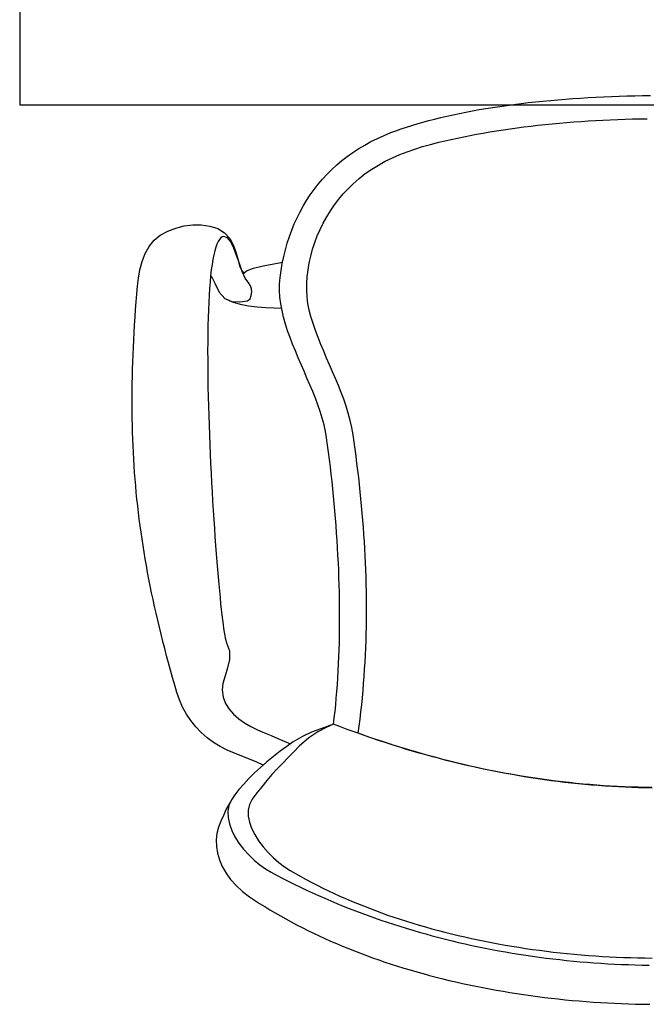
# Model space of a CAD drawing. Header units: millimetres. Extents: x 274611 to 571164, y 158736 to 298905.
# Tile 41 of 172: x 416610 to 416960, y 192471 to 193021. Entities that reach past the tile are written whole.
import ezdxf

# ---------------------------------------------------------------- set-up
doc = ezdxf.new("R2010")
doc.units = ezdxf.units.MM
doc.header["$LTSCALE"] = 400
doc.layers.add('inr', color=4, linetype='Continuous')

# ---------------------------------------------------------------- blocks, each defined once
blk = doc.blocks.new('NUM1-CN02_B2')
for p, q in [((-85.74, -5.58), (-81.78, -5.05)), ((-81.78, -5.05), (-77.78, -4.54)), ((-77.78, -4.54), (-73.73, -4.06)), ((-73.73, -4.06), (-69.65, -3.61)), ((-69.65, -3.61), (-65.54, -3.18)), ((-65.54, -3.18), (-61.39, -2.78)), ((-61.39, -2.78), (-57.21, -2.41)), ((-57.21, -2.41), (-53.01, -2.07)), ((-53.01, -2.07), (-48.78, -1.75)), ((-48.78, -1.75), (-44.52, -1.46)), ((-44.52, -1.46), (-40.24, -1.19)), ((-40.24, -1.19), (-35.94, -0.95)), ((-35.94, -0.95), (-31.62, -0.74)), ((-31.62, -0.74), (-27.29, -0.55)), ((-27.29, -0.55), (-22.94, -0.39)), ((-22.94, -0.39), (-18.58, -0.26)), ((-18.58, -0.26), (-14.22, -0.16)), ((-14.22, -0.16), (-9.84, -0.08)), ((-9.84, -0.08), (-5.46, -0.03)), ((-119.21, -11.57), (-115.71, -10.8)), ((-115.71, -10.8), (-112.15, -10.05)), ((-112.15, -10.05), (-108.54, -9.33)), ((-108.54, -9.33), (-104.87, -8.64)), ((-104.87, -8.64), (-101.14, -7.97)), ((-101.14, -7.97), (-97.36, -7.33)), ((-97.36, -7.33), (-93.54, -6.72)), ((-93.54, -6.72), (-89.66, -6.14)), ((-89.66, -6.14), (-85.74, -5.58)), ((-138.8, -16.77), (-135.71, -15.83)), ((-135.71, -15.83), (-132.55, -14.93)), ((-132.55, -14.93), (-129.31, -14.05)), ((-129.31, -14.05), (-126.01, -13.2)), ((-126.01, -13.2), (-122.64, -12.37)), ((-122.64, -12.37), (-119.21, -11.57)), ((-68.29, -16.69), (-64.34, -16.26)), ((-64.34, -16.26), (-60.37, -15.86)), ((-60.37, -15.86), (-56.37, -15.49)), ((-56.37, -15.49), (-52.35, -15.14)), ((-52.35, -15.14), (-48.32, -14.81)), ((-48.32, -14.81), (-44.27, -14.52)), ((-44.27, -14.52), (-40.2, -14.25)), ((-40.2, -14.25), (-36.11, -14)), ((-36.11, -14), (-32.02, -13.78)), ((-32.02, -13.78), (-27.91, -13.59)), ((-27.91, -13.59), (-23.79, -13.42)), ((-23.79, -13.42), (-19.66, -13.28)), ((-19.66, -13.28), (-15.53, -13.16)), ((-15.53, -13.16), (-11.39, -13.07)), ((-11.39, -13.07), (-7.24, -13.01)), ((-154.24, -22.33), (-150.4, -20.77)), ((-150.4, -20.77), (-147.62, -19.73)), ((-150.4, -20.77), (-150.4, -20.77)), ((-147.62, -19.73), (-144.76, -18.71)), ((-144.76, -18.71), (-141.82, -17.73)), ((-141.82, -17.73), (-138.8, -16.77)), ((-106.18, -22.38), (-102.55, -21.69)), ((-102.55, -21.69), (-98.87, -21.03)), ((-98.87, -21.03), (-95.16, -20.4)), ((-95.16, -20.4), (-91.42, -19.79)), ((-91.42, -19.79), (-87.64, -19.21)), ((-87.64, -19.21), (-83.83, -18.65)), ((-83.83, -18.65), (-79.98, -18.12)), ((-79.98, -18.12), (-76.11, -17.62)), ((-76.11, -17.62), (-72.21, -17.14)), ((-72.21, -17.14), (-68.29, -16.69)), ((-165.06, -27.72), (-161.58, -25.81)), ((-161.58, -25.81), (-157.97, -24.01)), ((-157.97, -24.01), (-154.24, -22.33)), ((-132.76, -28.62), (-128.3, -27.36)), ((-128.3, -27.36), (-123.74, -26.2)), ((-123.74, -26.2), (-120.31, -25.38)), ((-120.31, -25.38), (-116.85, -24.59)), ((-116.85, -24.59), (-113.33, -23.83)), ((-113.33, -23.83), (-109.78, -23.09)), ((-109.78, -23.09), (-106.18, -22.38)), ((-174.81, -34.1), (-171.68, -31.87)), ((-171.68, -31.87), (-168.43, -29.74)), ((-168.43, -29.74), (-165.06, -27.72)), ((-145.55, -33.1), (-141.39, -31.47)), ((-141.39, -31.47), (-137.12, -29.99)), ((-137.12, -29.99), (-132.76, -28.62)), ((-180.7, -38.88), (-177.81, -36.44)), ((-177.81, -36.44), (-174.81, -34.1)), ((-157.4, -38.92), (-153.56, -36.8)), ((-153.56, -36.8), (-149.61, -34.87)), ((-149.61, -34.87), (-145.55, -33.1)), ((-186.11, -44.07), (-183.46, -41.43)), ((-183.46, -41.43), (-180.7, -38.88)), ((-168.23, -46.45), (-164.73, -43.72)), ((-164.73, -43.72), (-161.12, -41.22)), ((-161.12, -41.22), (-157.4, -38.92)), ((-191.03, -49.63), (-188.63, -46.8)), ((-188.63, -46.8), (-186.11, -44.07)), ((-174.39, -52.13), (-171.6, -49.4)), ((-171.6, -49.4), (-168.23, -46.45)), ((-171.6, -49.4), (-171.6, -49.4)), ((-195.47, -55.56), (-193.31, -52.55)), ((-193.31, -52.55), (-191.03, -49.63)), ((-179.57, -58.04), (-177.05, -55.01)), ((-177.05, -55.01), (-174.39, -52.13)), ((-199.42, -61.83), (-197.5, -58.65)), ((-197.5, -58.65), (-195.47, -55.56)), ((-181.96, -61.2), (-179.57, -58.04)), ((-202.88, -68.44), (-201.21, -65.09)), ((-201.21, -65.09), (-199.42, -61.83)), ((-186.27, -67.86), (-184.19, -64.47)), ((-184.19, -64.47), (-181.96, -61.2)), ((-204.42, -71.85), (-202.88, -68.44)), ((-189.96, -74.9), (-188.2, -71.34)), ((-188.2, -71.34), (-186.27, -67.86)), ((-279.31, -78.17), (-275.11, -75.89)), ((-275.11, -75.89), (-270.61, -74.14)), ((-270.61, -74.14), (-265.92, -72.95)), ((-265.92, -72.95), (-261.14, -72.36)), ((-261.14, -72.36), (-256.35, -72.39)), ((-256.35, -72.39), (-251.65, -73.08)), ((-251.65, -73.08), (-247.13, -74.45)), ((-247.13, -74.45), (-243.3, -76.73)), ((-243.3, -76.73), (-240.45, -80.03)), ((-207.14, -78.92), (-205.84, -75.35)), ((-205.84, -75.35), (-204.42, -71.85)), ((-191.55, -78.54), (-189.96, -74.9)), ((-285.43, -84.38), (-282.67, -80.91)), ((-282.67, -80.91), (-279.31, -78.17)), ((-246.99, -81.64), (-247.67, -83.11)), ((-246.27, -80.46), (-246.99, -81.64)), ((-245.5, -79.59), (-246.27, -80.46)), ((-244.67, -79.04), (-245.5, -79.59)), ((-243.79, -78.81), (-244.67, -79.04)), ((-241.64, -79.58), (-243.79, -78.81)), ((-239.79, -81.9), (-241.64, -79.58)), ((-240.45, -80.03), (-238.37, -83.95)), ((-238.13, -85.36), (-239.79, -81.9)), ((-208.32, -82.56), (-207.14, -78.92)), ((-194.19, -85.99), (-192.96, -82.24)), ((-192.96, -82.24), (-191.55, -78.54)), ((-287.63, -88.41), (-285.43, -84.38)), ((-248.88, -86.88), (-249.41, -89.17)), ((-248.3, -84.86), (-248.88, -86.88)), ((-247.67, -83.11), (-248.3, -84.86)), ((-238.37, -83.95), (-236.87, -88.11)), ((-236.6, -89.54), (-238.13, -85.36)), ((-210.3, -90.04), (-209.37, -86.27)), ((-209.37, -86.27), (-208.32, -82.56)), ((-195.23, -89.77), (-194.19, -85.99)), ((-290.61, -97.43), (-289.34, -92.82)), ((-289.34, -92.82), (-287.63, -88.41)), ((-249.91, -91.71), (-250.36, -94.5)), ((-249.41, -89.17), (-249.91, -91.71)), ((-236.87, -88.11), (-235.74, -92.11)), ((-235.1, -94.01), (-236.6, -89.54)), ((-235.74, -92.11), (-234.78, -95.58)), ((-215.9, -94.05), (-210.96, -93.18)), ((-211.1, -93.88), (-210.3, -90.04)), ((-196.08, -93.58), (-195.23, -89.77)), ((-291.48, -102.05), (-290.61, -97.43)), ((-250.76, -97.51), (-251.13, -100.74)), ((-250.36, -94.5), (-250.76, -97.51)), ((-233.54, -98.36), (-235.1, -94.01)), ((-234.78, -95.58), (-233.8, -98.11)), ((-233.8, -98.11), (-232.59, -99.33)), ((-231.83, -102.17), (-233.54, -98.36)), ((-232.59, -99.33), (-231.12, -98)), ((-231.12, -98), (-227.18, -96.61)), ((-227.18, -96.61), (-221.77, -95.25)), ((-221.77, -95.25), (-215.9, -94.05)), ((-212.34, -101.75), (-211.78, -97.78)), ((-211.78, -97.78), (-211.1, -93.88)), ((-197.16, -101.23), (-196.72, -97.41)), ((-196.72, -97.41), (-196.08, -93.58)), ((-292, -106.52), (-291.48, -102.05)), ((-251.46, -104.18), (-251.74, -107.82)), ((-251.13, -100.74), (-251.46, -104.18)), ((-250.76, -100.77), (-248.56, -105.36)), ((-229.89, -105.01), (-231.83, -102.17)), ((-212.64, -105.41), (-212.34, -101.75)), ((-212.34, -101.75), (-212.34, -101.75)), ((-197.39, -105.05), (-197.16, -101.23)), ((-292.37, -110.96), (-292, -106.52)), ((-251.74, -107.82), (-252, -111.65)), ((-248.56, -105.36), (-246.36, -109.95)), ((-246.36, -109.95), (-243.13, -113.57)), ((-228.9, -106.44), (-229.89, -105.01)), ((-228.3, -108.11), (-228.9, -106.44)), ((-228.41, -111.8), (-228.16, -109.84)), ((-228.16, -109.84), (-228.3, -108.11)), ((-212.66, -109.1), (-212.64, -105.41)), ((-212.43, -112.8), (-212.66, -109.1)), ((-197.41, -108.85), (-197.39, -105.05)), ((-197.2, -112.61), (-197.41, -108.85)), ((-293.03, -119.69), (-292.71, -115.35)), ((-292.71, -115.35), (-292.37, -110.96)), ((-252, -111.65), (-252.21, -115.65)), ((-243.13, -113.57), (-239.2, -115.16)), ((-243.13, -113.57), (-239.04, -115.36)), ((-239.2, -115.16), (-234.79, -115.4)), ((-239.04, -115.36), (-234.63, -116.66)), ((-234.79, -115.4), (-230.45, -114.71)), ((-230.45, -114.71), (-229.1, -113.65)), ((-229.1, -113.65), (-228.41, -111.8)), ((-211.95, -116.52), (-212.43, -112.8)), ((-196.76, -116.33), (-197.2, -112.61)), ((-293.33, -123.99), (-293.03, -119.69)), ((-252.39, -119.82), (-252.53, -124.15)), ((-252.21, -115.65), (-252.39, -119.82)), ((-234.63, -116.66), (-230, -117.56)), ((-230, -117.56), (-225.22, -118.15)), ((-225.22, -118.15), (-220.39, -118.51)), ((-220.39, -118.51), (-215.59, -118.74)), ((-215.59, -118.74), (-211.51, -118.89)), ((-211.26, -120.25), (-211.95, -116.52)), ((-210.38, -123.99), (-211.26, -120.25)), ((-196.08, -119.99), (-196.76, -116.33)), ((-195.17, -123.58), (-196.08, -119.99)), ((-293.6, -128.25), (-293.33, -123.99)), ((-252.53, -124.15), (-252.65, -128.62)), ((-209.32, -127.75), (-210.38, -123.99)), ((-193.94, -127.53), (-195.17, -123.58)), ((-293.85, -132.47), (-293.6, -128.25)), ((-252.65, -128.62), (-252.73, -133.22)), ((-208.12, -131.51), (-209.32, -127.75)), ((-206.78, -135.28), (-208.12, -131.51)), ((-192.59, -131.43), (-193.94, -127.53)), ((-191.13, -135.31), (-192.59, -131.43)), ((-294.28, -140.8), (-294.08, -136.66)), ((-294.08, -136.66), (-293.85, -132.47)), ((-252.73, -133.22), (-252.78, -137.95)), ((-205.34, -139.05), (-206.78, -135.28)), ((-189.59, -139.16), (-191.13, -135.31)), ((-294.46, -144.91), (-294.28, -140.8)), ((-252.78, -137.95), (-252.8, -142.79)), ((-252.8, -142.79), (-252.79, -147.73)), ((-203.82, -142.83), (-205.34, -139.05)), ((-202.23, -146.61), (-203.82, -142.83)), ((-187.99, -142.99), (-189.59, -139.16)), ((-186.35, -146.81), (-187.99, -142.99)), ((-294.61, -148.99), (-294.46, -144.91)), ((-252.79, -147.73), (-252.75, -152.76)), ((-200.61, -150.38), (-202.23, -146.61)), ((-184.68, -150.63), (-186.35, -146.81)), ((-294.84, -157.04), (-294.74, -153.03)), ((-294.74, -153.03), (-294.61, -148.99)), ((-252.75, -152.76), (-252.69, -157.88)), ((-198.96, -154.16), (-200.61, -150.38)), ((-183.02, -154.44), (-184.68, -150.63)), ((-294.92, -161.02), (-294.84, -157.04)), ((-252.69, -157.88), (-252.61, -163.06)), ((-197.32, -157.93), (-198.96, -154.16)), ((-195.7, -161.7), (-197.32, -157.93)), ((-181.38, -158.26), (-183.02, -154.44)), ((-179.78, -162.09), (-181.38, -158.26)), ((-295, -168.91), (-294.97, -164.98)), ((-294.97, -164.98), (-294.92, -161.02)), ((-252.61, -163.06), (-252.49, -168.3)), ((-194.14, -165.46), (-195.7, -161.7)), ((-178.24, -165.94), (-179.78, -162.09)), ((-295, -172.81), (-295, -168.91)), ((-252.49, -168.3), (-252.36, -173.6)), ((-192.64, -169.21), (-194.14, -165.46)), ((-191.23, -172.95), (-192.64, -169.21)), ((-176.79, -169.81), (-178.24, -165.94)), ((-175.45, -173.71), (-176.79, -169.81)), ((-294.98, -176.69), (-295, -172.81)), ((-252.36, -173.6), (-252.21, -178.93)), ((-189.94, -176.68), (-191.23, -172.95)), ((-174.24, -177.65), (-175.45, -173.71)), ((-294.93, -180.54), (-294.98, -176.69)), ((-294.86, -184.38), (-294.93, -180.54)), ((-252.21, -178.93), (-252.03, -184.28)), ((-188.78, -180.39), (-189.94, -176.68)), ((-187.78, -184.09), (-188.78, -180.39)), ((-173.17, -181.63), (-174.24, -177.65)), ((-294.75, -188.2), (-294.86, -184.38)), ((-252.03, -184.28), (-251.83, -189.65)), ((-186.96, -187.77), (-187.78, -184.09)), ((-172.27, -185.65), (-173.17, -181.63)), ((-171.57, -189.73), (-172.27, -185.65)), ((-294.63, -191.99), (-294.75, -188.2)), ((-294.47, -195.78), (-294.63, -191.99)), ((-251.83, -189.65), (-251.62, -195.03)), ((-186.34, -191.43), (-186.96, -187.77)), ((-186.34, -191.43), (-186.34, -191.43)), ((-185.79, -195.42), (-186.34, -191.43)), ((-171.57, -189.73), (-171.57, -189.73)), ((-171, -193.71), (-171.57, -189.73)), ((-294.29, -199.55), (-294.47, -195.78)), ((-251.62, -195.03), (-251.39, -200.41)), ((-185.26, -199.44), (-185.79, -195.42)), ((-170.45, -197.68), (-171, -193.71)), ((-169.92, -201.65), (-170.45, -197.68)), ((-294.09, -203.3), (-294.29, -199.55)), ((-293.85, -207.04), (-294.09, -203.3)), ((-251.39, -200.41), (-251.14, -205.76)), ((-184.74, -203.48), (-185.26, -199.44)), ((-184.25, -207.54), (-184.74, -203.48)), ((-169.4, -205.62), (-169.92, -201.65)), ((-293.59, -210.78), (-293.85, -207.04)), ((-251.14, -205.76), (-250.88, -211.09)), ((-183.78, -211.61), (-184.25, -207.54)), ((-168.91, -209.59), (-169.4, -205.62)), ((-293.3, -214.5), (-293.59, -210.78)), ((-292.99, -218.22), (-293.3, -214.5)), ((-250.88, -211.09), (-250.6, -216.39)), ((-183.33, -215.7), (-183.78, -211.61)), ((-168.45, -213.56), (-168.91, -209.59)), ((-168, -217.53), (-168.45, -213.56)), ((-292.64, -221.93), (-292.99, -218.22)), ((-250.6, -216.39), (-250.31, -221.63)), ((-182.9, -219.8), (-183.33, -215.7)), ((-182.49, -223.91), (-182.9, -219.8)), ((-167.58, -221.5), (-168, -217.53)), ((-292.27, -225.63), (-292.64, -221.93)), ((-250.31, -221.63), (-250.01, -226.82)), ((-182.1, -228.03), (-182.49, -223.91)), ((-167.17, -225.47), (-167.58, -221.5)), ((-166.79, -229.44), (-167.17, -225.47)), ((-291.87, -229.34), (-292.27, -225.63)), ((-291.45, -233.04), (-291.87, -229.34)), ((-250.01, -226.82), (-249.7, -231.94)), ((-181.73, -232.16), (-182.1, -228.03)), ((-166.44, -233.41), (-166.79, -229.44)), ((-290.99, -236.74), (-291.45, -233.04)), ((-249.7, -231.94), (-249.38, -236.98)), ((-181.38, -236.3), (-181.73, -232.16)), ((-181.06, -240.44), (-181.38, -236.3)), ((-166.1, -237.38), (-166.44, -233.41)), ((-290.51, -240.45), (-290.99, -236.74)), ((-290, -244.15), (-290.51, -240.45)), ((-249.38, -236.98), (-249.05, -241.92)), ((-249.05, -241.92), (-248.71, -246.77)), ((-180.76, -244.58), (-181.06, -240.44)), ((-165.79, -241.35), (-166.1, -237.38)), ((-165.51, -245.32), (-165.79, -241.35)), ((-289.46, -247.86), (-290, -244.15)), ((-248.71, -246.77), (-248.37, -251.5)), ((-180.49, -248.72), (-180.76, -244.58)), ((-165.25, -249.28), (-165.51, -245.32)), ((-288.89, -251.58), (-289.46, -247.86)), ((-288.29, -255.31), (-288.89, -251.58)), ((-248.37, -251.5), (-248.02, -256.11)), ((-180.23, -252.87), (-180.49, -248.72)), ((-180, -257.01), (-180.23, -252.87)), ((-165.01, -253.25), (-165.25, -249.28)), ((-287.66, -259.04), (-288.29, -255.31)), ((-248.02, -256.11), (-247.67, -260.59)), ((-179.8, -261.15), (-180, -257.01)), ((-164.8, -257.22), (-165.01, -253.25)), ((-164.62, -261.18), (-164.8, -257.22)), ((-287, -262.79), (-287.66, -259.04)), ((-286.32, -266.54), (-287, -262.79)), ((-247.67, -260.59), (-247.32, -264.92)), ((-179.62, -265.28), (-179.8, -261.15)), ((-164.46, -265.15), (-164.62, -261.18)), ((-285.6, -270.31), (-286.32, -266.54)), ((-247.32, -264.92), (-246.96, -269.1)), ((-246.96, -269.1), (-246.61, -273.11)), ((-179.46, -269.4), (-179.62, -265.28)), ((-179.33, -273.52), (-179.46, -269.4)), ((-164.32, -269.12), (-164.46, -265.15)), ((-164.22, -273.09), (-164.32, -269.12)), ((-284.86, -274.1), (-285.6, -270.31)), ((-284.08, -277.9), (-284.86, -274.1)), ((-246.61, -273.11), (-246.25, -276.95)), ((-179.23, -277.62), (-179.33, -273.52)), ((-164.13, -277.05), (-164.22, -273.09)), ((-283.27, -281.72), (-284.08, -277.9)), ((-246.25, -276.95), (-245.9, -280.6)), ((-245.9, -280.6), (-245.55, -284.05)), ((-179.15, -281.71), (-179.23, -277.62)), ((-164.08, -281.02), (-164.13, -277.05)), ((-282.44, -285.56), (-283.27, -281.72)), ((-281.57, -289.42), (-282.44, -285.56)), ((-245.55, -284.05), (-245.2, -287.29)), ((-179.09, -285.79), (-179.15, -281.71)), ((-179.07, -289.86), (-179.09, -285.79)), ((-164.06, -284.99), (-164.08, -281.02)), ((-164.06, -288.96), (-164.06, -284.99)), ((-280.67, -293.3), (-281.57, -289.42)), ((-245.2, -287.29), (-244.86, -290.32)), ((-244.86, -290.32), (-244.52, -293.11)), ((-179.07, -293.9), (-179.07, -289.86)), ((-164.09, -292.93), (-164.06, -288.96)), ((-279.75, -297.21), (-280.67, -293.3)), ((-244.52, -293.11), (-244.19, -295.67)), ((-244.19, -295.67), (-243.87, -297.97)), ((-179.09, -297.93), (-179.07, -293.9)), ((-164.23, -300.86), (-164.15, -296.89)), ((-164.15, -296.89), (-164.09, -292.93)), ((-278.79, -301.14), (-279.75, -297.21)), ((-277.8, -305.1), (-278.79, -301.14)), ((-243.87, -297.97), (-243.56, -300.01)), ((-243.56, -300.01), (-243.26, -301.77)), ((-243.26, -301.77), (-242.98, -303.26)), ((-179.23, -305.92), (-179.15, -301.94)), ((-179.15, -301.94), (-179.09, -297.93)), ((-164.35, -304.83), (-164.23, -300.86)), ((-276.78, -309.09), (-277.8, -305.1)), ((-242.98, -303.26), (-242.7, -304.45)), ((-242.7, -304.45), (-242.44, -305.33)), ((-242.44, -305.33), (-242.2, -305.9)), ((-242.2, -305.9), (-240.62, -310.46)), ((-179.34, -309.88), (-179.23, -305.92)), ((-164.49, -308.8), (-164.35, -304.83)), ((-275.72, -313.11), (-276.78, -309.09)), ((-274.64, -317.15), (-275.72, -313.11)), ((-240.62, -310.46), (-240.62, -315.18)), ((-179.48, -313.81), (-179.34, -309.88)), ((-164.88, -316.74), (-164.67, -312.77)), ((-164.67, -312.77), (-164.49, -308.8)), ((-273.52, -321.24), (-274.64, -317.15)), ((-240.62, -315.18), (-241.62, -319.89)), ((-179.85, -321.6), (-179.65, -317.72)), ((-179.65, -317.72), (-179.48, -313.81)), ((-165.11, -320.71), (-164.88, -316.74)), ((-272.38, -325.35), (-273.52, -321.24)), ((-243.02, -324.42), (-244.23, -328.58)), ((-241.62, -319.89), (-243.02, -324.42)), ((-180.07, -325.45), (-179.85, -321.6)), ((-165.38, -324.69), (-165.11, -320.71)), ((-271.2, -329.5), (-272.38, -325.35)), ((-269.98, -333.69), (-271.2, -329.5)), ((-244.23, -328.58), (-244.68, -332.2)), ((-180.62, -333.04), (-180.33, -329.26)), ((-180.33, -329.26), (-180.07, -325.45)), ((-166.01, -332.63), (-165.68, -328.66)), ((-165.68, -328.66), (-165.38, -324.69)), ((-268.56, -337.82), (-269.98, -333.69)), ((-244.68, -332.2), (-244.11, -336.2)), ((-180.93, -336.79), (-180.62, -333.04)), ((-166.37, -336.61), (-166.01, -332.63)), ((-266.76, -341.83), (-268.56, -337.82)), ((-244.11, -336.2), (-242.81, -339.77)), ((-242.81, -339.77), (-240.87, -342.96)), ((-181.66, -344.16), (-181.28, -340.5)), ((-181.28, -340.5), (-180.93, -336.79)), ((-167.19, -344.56), (-166.76, -340.58)), ((-166.76, -340.58), (-166.37, -336.61)), ((-264.6, -345.69), (-266.76, -341.83)), ((-262.12, -349.37), (-264.6, -345.69)), ((-240.87, -342.96), (-238.39, -345.8)), ((-238.39, -345.8), (-235.46, -348.34)), ((-182.07, -347.79), (-181.66, -344.16)), ((-167.65, -348.53), (-167.19, -344.56)), ((-259.36, -352.84), (-262.12, -349.37)), ((-235.46, -348.34), (-232.16, -350.6)), ((-232.16, -350.6), (-228.6, -352.64)), ((-182.51, -351.38), (-186.69, -353.19)), ((-182.51, -351.38), (-186.05, -352.69)), ((-182.51, -351.38), (-182.07, -347.79)), ((-182.51, -351.38), (-182.51, -351.38)), ((-178.66, -352.84), (-182.51, -351.38)), ((-168.14, -352.51), (-167.65, -348.53)), ((-256.35, -356.06), (-259.36, -352.84)), ((-253.11, -359), (-256.35, -356.06)), ((-228.6, -352.64), (-224.87, -354.49)), ((-224.87, -354.49), (-221.05, -356.19)), ((-221.05, -356.19), (-217.24, -357.78)), ((-194.86, -355.9), (-199.85, -358.22)), ((-191.28, -355.58), (-196.27, -358.95)), ((-190.22, -354.13), (-194.86, -355.9)), ((-186.69, -353.19), (-191.28, -355.58)), ((-186.05, -352.69), (-190.22, -354.13)), ((-174.82, -354.26), (-178.66, -352.84)), ((-170.98, -355.66), (-174.82, -354.26)), ((-167.14, -357.03), (-170.98, -355.66)), ((-168.67, -356.49), (-168.14, -352.51)), ((-168.67, -356.49), (-168.67, -356.49)), ((-164.9, -357.84), (-168.67, -356.49)), ((-163.31, -358.36), (-167.14, -357.03)), ((-249.59, -361.62), (-253.11, -359)), ((-245.83, -363.87), (-249.59, -361.62)), ((-217.24, -357.78), (-213.53, -359.3)), ((-213.53, -359.3), (-210.01, -360.79)), ((-210.01, -360.79), (-206.59, -362.38)), ((-205.02, -361.29), (-208.66, -363.82)), ((-199.85, -358.22), (-205.02, -361.29)), ((-196.27, -358.95), (-201.64, -363.7)), ((-161.14, -359.15), (-164.9, -357.84)), ((-159.48, -359.67), (-163.31, -358.36)), ((-157.37, -360.44), (-161.14, -359.15)), ((-155.65, -360.94), (-159.48, -359.67)), ((-153.6, -361.7), (-157.37, -360.44)), ((-151.83, -362.19), (-155.65, -360.94)), ((-149.82, -362.93), (-153.6, -361.7)), ((-148.01, -363.4), (-151.83, -362.19)), ((-146.04, -364.12), (-149.82, -362.93)), ((-241.89, -365.83), (-245.83, -363.87)), ((-237.82, -367.6), (-241.89, -365.83)), ((-233.68, -369.25), (-237.82, -367.6)), ((-212.35, -366.55), (-216.04, -369.43)), ((-208.66, -363.82), (-212.35, -366.55)), ((-204.74, -366.82), (-207.83, -369.95)), ((-201.64, -363.7), (-204.74, -366.82)), ((-144.2, -364.59), (-148.01, -363.4)), ((-142.26, -365.29), (-146.04, -364.12)), ((-140.38, -365.74), (-144.2, -364.59)), ((-138.48, -366.42), (-142.26, -365.29)), ((-136.57, -366.86), (-140.38, -365.74)), ((-134.69, -367.53), (-138.48, -366.42)), ((-132.77, -367.96), (-136.57, -366.86)), ((-130.9, -368.6), (-134.69, -367.53)), ((-128.97, -369.02), (-132.77, -367.96)), ((-127.1, -369.64), (-130.9, -368.6)), ((-229.51, -370.88), (-233.68, -369.25)), ((-225.39, -372.56), (-229.51, -370.88)), ((-221.72, -374.22), (-225.39, -372.56)), ((-219.67, -372.43), (-223.2, -375.51)), ((-216.04, -369.43), (-219.67, -372.43)), ((-210.88, -373.12), (-213.9, -376.33)), ((-207.83, -369.95), (-210.88, -373.12)), ((-125.17, -370.05), (-128.97, -369.02)), ((-123.31, -370.65), (-127.1, -369.64)), ((-121.37, -371.05), (-125.17, -370.05)), ((-119.51, -371.63), (-123.31, -370.65)), ((-117.57, -372.02), (-121.37, -371.05)), ((-115.71, -372.58), (-119.51, -371.63)), ((-113.78, -372.97), (-117.57, -372.02)), ((-111.9, -373.5), (-115.71, -372.58)), ((-109.99, -373.88), (-113.78, -372.97)), ((-108.09, -374.39), (-111.9, -373.5)), ((-106.21, -374.76), (-109.99, -373.88)), ((-226.58, -378.63), (-229.76, -381.76)), ((-223.2, -375.51), (-226.58, -378.63)), ((-216.86, -379.58), (-219.76, -382.91)), ((-213.9, -376.33), (-216.86, -379.58)), ((-104.28, -375.25), (-108.09, -374.39)), ((-102.42, -375.61), (-106.21, -374.76)), ((-100.47, -376.08), (-104.28, -375.25)), ((-98.64, -376.43), (-102.42, -375.61)), ((-96.66, -376.88), (-100.47, -376.08)), ((-94.86, -377.22), (-98.64, -376.43)), ((-92.84, -377.64), (-96.66, -376.88)), ((-91.08, -377.97), (-94.86, -377.22)), ((-89.03, -378.38), (-92.84, -377.64)), ((-87.31, -378.7), (-91.08, -377.97)), ((-85.21, -379.09), (-89.03, -378.38)), ((-83.53, -379.4), (-87.31, -378.7)), ((-81.39, -379.76), (-85.21, -379.09)), ((-79.76, -380.07), (-83.53, -379.4)), ((-232.68, -384.86), (-235.31, -387.9)), ((-229.76, -381.76), (-232.68, -384.86)), ((-219.76, -382.91), (-222.57, -386.31)), ((-77.56, -380.4), (-81.39, -379.76)), ((-75.99, -380.71), (-79.76, -380.07)), ((-73.74, -381.02), (-77.56, -380.4)), ((-72.23, -381.31), (-75.99, -380.71)), ((-69.91, -381.6), (-73.74, -381.02)), ((-68.46, -381.89), (-72.23, -381.31)), ((-66.08, -382.15), (-69.91, -381.6)), ((-64.7, -382.44), (-68.46, -381.89)), ((-62.25, -382.67), (-66.08, -382.15)), ((-60.93, -382.95), (-64.7, -382.44)), ((-58.42, -383.16), (-62.25, -382.67)), ((-57.17, -383.44), (-60.93, -382.95)), ((-54.59, -383.62), (-58.42, -383.16)), ((-53.41, -383.9), (-57.17, -383.44)), ((-50.76, -384.05), (-54.59, -383.62)), ((-49.65, -384.32), (-53.41, -383.9)), ((-46.92, -384.45), (-50.76, -384.05)), ((-45.89, -384.72), (-49.65, -384.32)), ((-43.09, -384.82), (-46.92, -384.45)), ((-42.14, -385.08), (-45.89, -384.72)), ((-39.25, -385.16), (-43.09, -384.82)), ((-38.38, -385.41), (-42.14, -385.08)), ((-35.42, -385.46), (-39.25, -385.16)), ((-235.31, -387.9), (-237.58, -390.83)), ((-225.28, -389.79), (-227.88, -393.37)), ((-222.57, -386.31), (-225.28, -389.79)), ((-34.63, -385.72), (-38.38, -385.41)), ((-31.58, -385.74), (-35.42, -385.46)), ((-30.87, -385.99), (-34.63, -385.72)), ((-27.74, -385.98), (-31.58, -385.74)), ((-27.12, -386.23), (-30.87, -385.99)), ((-23.9, -386.2), (-27.74, -385.98)), ((-23.36, -386.45), (-27.12, -386.23)), ((-20.06, -386.38), (-23.9, -386.2)), ((-19.61, -386.63), (-23.36, -386.45)), ((-16.22, -386.54), (-20.06, -386.38)), ((-15.86, -386.78), (-19.61, -386.63)), ((-12.38, -386.66), (-16.22, -386.54)), ((-12.11, -386.9), (-15.86, -386.78)), ((-8.54, -386.75), (-12.38, -386.66)), ((-8.36, -386.99), (-12.11, -386.9)), ((-4.7, -386.81), (-8.54, -386.75)), ((-4.61, -387.05), (-8.36, -386.99)), ((-240.43, -395.34), (-242.39, -398.94)), ((-239.46, -393.62), (-240.89, -396.76)), ((-237.58, -390.83), (-239.46, -393.62)), ((-227.88, -393.37), (-229.39, -396.27)), ((-242.39, -398.94), (-244.02, -402.4)), ((-240.89, -396.76), (-241.52, -400.1)), ((-241.52, -400.1), (-241.42, -403.58)), ((-229.39, -396.27), (-230.1, -399.39)), ((-230.1, -399.39), (-230.1, -402.69)), ((-245.5, -405.61), (-246.81, -408.92)), ((-244.02, -402.4), (-245.5, -405.61)), ((-241.42, -403.58), (-240.68, -407.14)), ((-240.68, -407.14), (-239.35, -410.74)), ((-230.1, -402.69), (-229.45, -406.1)), ((-229.45, -406.1), (-228.22, -409.58)), ((-247.64, -412.4), (-248, -416.01)), ((-246.81, -408.92), (-247.64, -412.4)), ((-239.35, -410.74), (-237.53, -414.31)), ((-228.22, -409.58), (-226.49, -413.07)), ((-248, -416.01), (-247.88, -419.7)), ((-237.53, -414.31), (-235.29, -417.81)), ((-235.29, -417.81), (-232.7, -421.17)), ((-226.49, -413.07), (-224.34, -416.51)), ((-224.34, -416.51), (-221.84, -419.86)), ((-247.88, -419.7), (-247.27, -423.46)), ((-247.27, -423.46), (-246.18, -427.22)), ((-232.7, -421.17), (-229.85, -424.35)), ((-221.84, -419.86), (-219.06, -423.05)), ((-219.06, -423.05), (-216.08, -426.03)), ((-246.18, -427.22), (-244.61, -430.96)), ((-229.85, -424.35), (-226.8, -427.3)), ((-226.8, -427.3), (-223.63, -429.95)), ((-216.08, -426.03), (-212.96, -428.76)), ((-212.96, -428.76), (-209.79, -431.17)), ((-244.61, -430.96), (-242.55, -434.63)), ((-242.55, -434.63), (-240, -438.19)), ((-223.63, -429.95), (-220.43, -432.26)), ((-220.43, -432.26), (-217.25, -434.17)), ((-217.25, -434.17), (-214.02, -435.9)), ((-209.79, -431.17), (-206.63, -433.2)), ((-206.63, -433.2), (-203.69, -434.91)), ((-240, -438.19), (-236.95, -441.62)), ((-214.02, -435.9), (-210.76, -437.6)), ((-210.76, -437.6), (-207.49, -439.27)), ((-207.49, -439.27), (-204.19, -440.91)), ((-203.69, -434.91), (-200.72, -436.58)), ((-200.72, -436.58), (-197.71, -438.22)), ((-197.71, -438.22), (-194.67, -439.83)), ((-194.67, -439.83), (-191.59, -441.41)), ((-236.95, -441.62), (-233.41, -444.86)), ((-233.41, -444.86), (-229.38, -447.87)), ((-204.19, -440.91), (-200.88, -442.52)), ((-200.88, -442.52), (-197.54, -444.11)), ((-197.54, -444.11), (-194.19, -445.66)), ((-194.19, -445.66), (-190.81, -447.18)), ((-191.59, -441.41), (-188.48, -442.96)), ((-188.48, -442.96), (-185.34, -444.48)), ((-185.34, -444.48), (-182.16, -445.97)), ((-229.38, -447.87), (-226.6, -449.72)), ((-226.6, -449.72), (-223.78, -451.55)), ((-190.81, -447.18), (-187.42, -448.68)), ((-187.42, -448.68), (-184.01, -450.14)), ((-184.01, -450.14), (-180.59, -451.58)), ((-182.16, -445.97), (-178.96, -447.43)), ((-178.96, -447.43), (-175.72, -448.86)), ((-175.72, -448.86), (-172.45, -450.26)), ((-172.45, -450.26), (-169.16, -451.63)), ((-223.78, -451.55), (-220.93, -453.34)), ((-220.93, -453.34), (-218.04, -455.1)), ((-218.04, -455.1), (-215.12, -456.84)), ((-180.59, -451.58), (-177.14, -452.99)), ((-177.14, -452.99), (-173.68, -454.36)), ((-173.68, -454.36), (-170.2, -455.71)), ((-170.2, -455.71), (-166.71, -457.03)), ((-169.16, -451.63), (-165.83, -452.97)), ((-165.83, -452.97), (-162.48, -454.28)), ((-162.48, -454.28), (-159.1, -455.56)), ((-159.1, -455.56), (-155.69, -456.81)), ((-215.12, -456.84), (-212.16, -458.54)), ((-212.16, -458.54), (-209.17, -460.22)), ((-209.17, -460.22), (-206.15, -461.87)), ((-206.15, -461.87), (-203.09, -463.49)), ((-166.71, -457.03), (-163.2, -458.32)), ((-163.2, -458.32), (-159.68, -459.58)), ((-159.68, -459.58), (-156.14, -460.81)), ((-156.14, -460.81), (-152.58, -462.01)), ((-155.69, -456.81), (-152.26, -458.03)), ((-152.58, -462.01), (-149.02, -463.19)), ((-152.26, -458.03), (-148.8, -459.22)), ((-148.8, -459.22), (-145.31, -460.37)), ((-145.31, -460.37), (-141.8, -461.5)), ((-141.8, -461.5), (-138.27, -462.6)), ((-203.09, -463.49), (-200, -465.08)), ((-200, -465.08), (-196.88, -466.64)), ((-196.88, -466.64), (-193.73, -468.17)), ((-149.02, -463.19), (-145.43, -464.33)), ((-145.43, -464.33), (-141.84, -465.44)), ((-141.84, -465.44), (-138.23, -466.53)), ((-138.27, -462.6), (-134.71, -463.67)), ((-138.23, -466.53), (-134.6, -467.58)), ((-134.71, -463.67), (-131.14, -464.71)), ((-134.6, -467.58), (-130.97, -468.61)), ((-131.14, -464.71), (-127.54, -465.72)), ((-127.54, -465.72), (-123.91, -466.69)), ((-123.91, -466.69), (-120.27, -467.64)), ((-120.27, -467.64), (-116.61, -468.56)), ((-193.73, -468.17), (-190.55, -469.67)), ((-190.55, -469.67), (-187.34, -471.14)), ((-187.34, -471.14), (-184.11, -472.59)), ((-184.11, -472.59), (-180.84, -474.01)), ((-130.97, -468.61), (-127.32, -469.6)), ((-127.32, -469.6), (-123.66, -470.57)), ((-123.66, -470.57), (-119.99, -471.51)), ((-119.99, -471.51), (-116.31, -472.42)), ((-116.61, -468.56), (-112.93, -469.45)), ((-116.31, -472.42), (-112.61, -473.3)), ((-112.93, -469.45), (-109.23, -470.3)), ((-109.23, -470.3), (-105.51, -471.13)), ((-105.51, -471.13), (-101.78, -471.93)), ((-101.78, -471.93), (-98.03, -472.69)), ((-98.03, -472.69), (-94.26, -473.43)), ((-180.84, -474.01), (-177.54, -475.39)), ((-177.54, -475.39), (-174.22, -476.75)), ((-174.22, -476.75), (-170.87, -478.08)), ((-170.87, -478.08), (-167.5, -479.38)), ((-112.61, -473.3), (-108.91, -474.15)), ((-108.91, -474.15), (-105.2, -474.97)), ((-105.2, -474.97), (-101.47, -475.76)), ((-101.47, -475.76), (-97.74, -476.52)), ((-97.74, -476.52), (-94, -477.25)), ((-94.26, -473.43), (-90.47, -474.14)), ((-94, -477.25), (-90.25, -477.96)), ((-90.47, -474.14), (-86.68, -474.82)), ((-90.25, -477.96), (-86.49, -478.63)), ((-86.68, -474.82), (-82.86, -475.46)), ((-86.49, -478.63), (-82.72, -479.27)), ((-82.86, -475.46), (-79.04, -476.08)), ((-79.04, -476.08), (-75.2, -476.66)), ((-75.2, -476.66), (-71.35, -477.22)), ((-71.35, -477.22), (-67.48, -477.75)), ((-67.48, -477.75), (-63.61, -478.24)), ((-63.61, -478.24), (-59.73, -478.71)), ((-167.5, -479.38), (-164.1, -480.65)), ((-164.1, -480.65), (-160.67, -481.89)), ((-160.67, -481.89), (-157.22, -483.11)), ((-157.22, -483.11), (-153.75, -484.29)), ((-82.72, -479.27), (-78.95, -479.89)), ((-78.95, -479.89), (-75.17, -480.48)), ((-75.17, -480.48), (-71.38, -481.03)), ((-71.38, -481.03), (-67.58, -481.56)), ((-67.58, -481.56), (-63.78, -482.06)), ((-63.78, -482.06), (-59.97, -482.53)), ((-59.97, -482.53), (-56.16, -482.97)), ((-59.73, -478.71), (-55.83, -479.14)), ((-56.16, -482.97), (-52.34, -483.38)), ((-55.83, -479.14), (-51.93, -479.55)), ((-52.34, -483.38), (-48.52, -483.76)), ((-51.93, -479.55), (-48.02, -479.92)), ((-48.52, -483.76), (-44.69, -484.11)), ((-48.02, -479.92), (-44.1, -480.27)), ((-44.69, -484.11), (-40.86, -484.43)), ((-44.1, -480.27), (-40.17, -480.59)), ((-40.17, -480.59), (-36.24, -480.87)), ((-36.24, -480.87), (-32.3, -481.13)), ((-32.3, -481.13), (-28.35, -481.35)), ((-28.35, -481.35), (-24.4, -481.55)), ((-24.4, -481.55), (-20.45, -481.71)), ((-20.45, -481.71), (-16.49, -481.84)), ((-16.49, -481.84), (-12.53, -481.95)), ((-12.53, -481.95), (-8.57, -482.02)), ((-8.57, -482.02), (-4.61, -482.07)), ((-153.75, -484.29), (-150.25, -485.45)), ((-150.25, -485.45), (-146.73, -486.57)), ((-146.73, -486.57), (-143.19, -487.67)), ((-143.19, -487.67), (-139.63, -488.74)), ((-139.63, -488.74), (-136.04, -489.78)), ((-40.86, -484.43), (-37.03, -484.72)), ((-37.03, -484.72), (-33.19, -484.99)), ((-33.19, -484.99), (-29.35, -485.22)), ((-29.35, -485.22), (-25.5, -485.43)), ((-25.5, -485.43), (-21.66, -485.6)), ((-21.66, -485.6), (-17.81, -485.75)), ((-17.81, -485.75), (-13.96, -485.87)), ((-13.96, -485.87), (-10.11, -485.96)), ((-10.11, -485.96), (-6.26, -486.01)), ((-136.04, -489.78), (-132.44, -490.79)), ((-132.44, -490.79), (-128.82, -491.77)), ((-128.82, -491.77), (-125.17, -492.72)), ((-125.17, -492.72), (-121.51, -493.65)), ((-121.51, -493.65), (-117.83, -494.54)), ((-117.83, -494.54), (-114.13, -495.41)), ((-114.13, -495.41), (-110.42, -496.25)), ((-110.42, -496.25), (-106.69, -497.05)), ((-106.69, -497.05), (-102.94, -497.83)), ((-102.94, -497.83), (-99.18, -498.58)), ((-99.18, -498.58), (-95.4, -499.31)), ((-95.4, -499.31), (-91.61, -500)), ((-91.61, -500), (-87.81, -500.66)), ((-87.81, -500.66), (-83.99, -501.3)), ((-83.99, -501.3), (-80.16, -501.9)), ((-80.16, -501.9), (-76.32, -502.48)), ((-76.32, -502.48), (-72.47, -503.03)), ((-72.47, -503.03), (-68.61, -503.55)), ((-68.61, -503.55), (-64.73, -504.04)), ((-64.73, -504.04), (-60.85, -504.5)), ((-60.85, -504.5), (-56.96, -504.93)), ((-56.96, -504.93), (-53.06, -505.33)), ((-53.06, -505.33), (-49.15, -505.71)), ((-49.15, -505.71), (-45.24, -506.05)), ((-45.24, -506.05), (-41.32, -506.37)), ((-41.32, -506.37), (-37.39, -506.66)), ((-37.39, -506.66), (-33.46, -506.92)), ((-33.46, -506.92), (-29.52, -507.15)), ((-29.52, -507.15), (-25.58, -507.35)), ((-25.58, -507.35), (-21.64, -507.52)), ((-21.64, -507.52), (-17.69, -507.66)), ((-17.69, -507.66), (-13.74, -507.78)), ((-13.74, -507.78), (-9.78, -507.86)), ((-9.78, -507.86), (-5.83, -507.92))]:
    blk.add_line(p, q)

msp = doc.modelspace()

# ---------------------------------------------------------------- linework, layer by layer
at = {"layer": 'inr'}
msp.add_lwpolyline([(416610.35264, 193673.28626), (416610.35264, 192973.28626), (417310.35264, 192973.28626), (417310.35264, 193673.28626)], close=True, dxfattribs=at)

# ---------------------------------------------------------------- block references
msp.add_blockref('NUM1-CN02_B2', (416968.12729, 192978.50534), dxfattribs=at)

doc.saveas('drawing.dxf')
